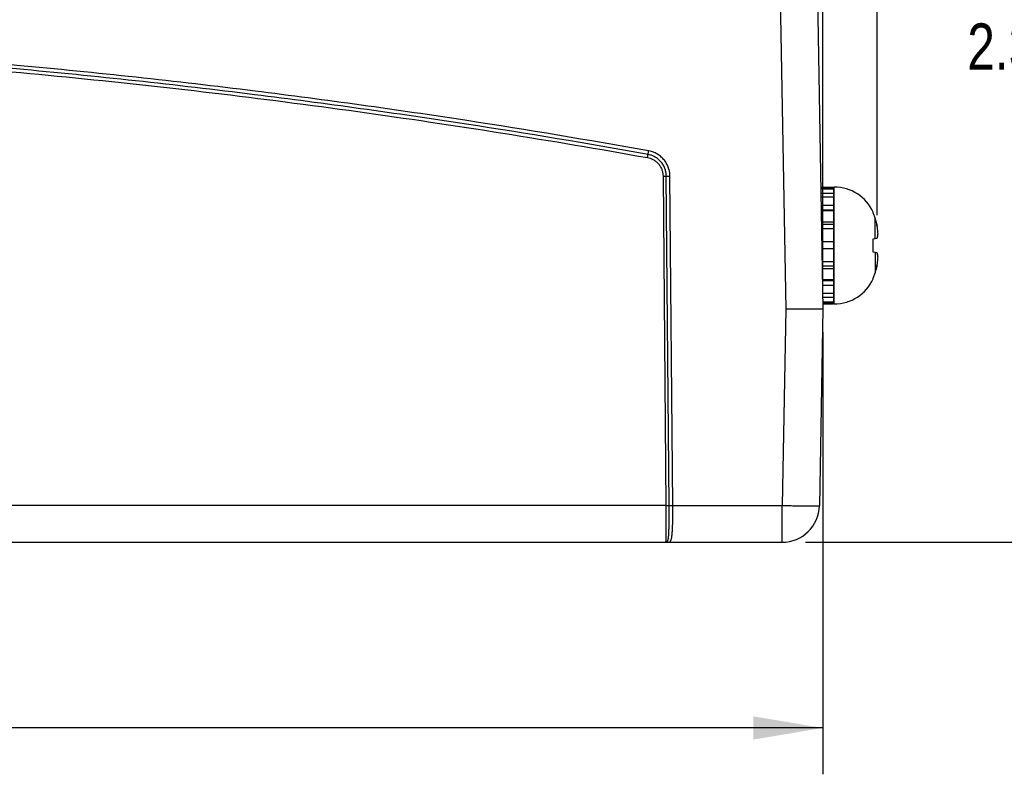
# Model space of a CAD drawing. Header units: inches. Extents: x 0 to 34, y 0 to 22.
# Tile 13 of 41: x 15.9 to 18.6, y 8.7 to 10.7. Entities that reach past the tile are written whole.
import ezdxf

# ---------------------------------------------------------------- set-up
doc = ezdxf.new("R2010")
doc.units = ezdxf.units.IN
doc.header["$LTSCALE"] = 1.87
doc.header["$MEASUREMENT"] = 0
doc.layers.get('0').update_dxf_attribs({"linetype": 'CONTINUOUS'})
doc.layers.add('DIMENSIONS', color=7, linetype='CONTINUOUS')
doc.styles.get("Standard").update_dxf_attribs({"font": 'txt', "width": 0.8})
doc.dimstyles.new('DIMSTYLE_1', dxfattribs={"dimtxt": 0.125, "dimasz": 0.1875, "dimexe": 0.18, "dimexo": 0.0625, "dimgap": 0.09, "dimtad": 0, "dimtih": 1, "dimtoh": 1, "dimdec": 3, "dimzin": 4, "dimdsep": 46, "dimtxsty": 'STANDARD', "dimblk": '_FILLED', "dimblk1": '_FILLED', "dimblk2": '_FILLED', "dimcen": 0.09, "dimadec": 0, "dimazin": 0, "dimtp": 0.01, "dimtm": 0.01, "dimtfac": 1, "dimtdec": 3, "dimtofl": 0, "dimtmove": 0, "dimatfit": 3, "dimldrblk": '_FILLED', "dimfxl": 1, "dimtolj": 1, "dimtzin": 4, "dimarcsym": 0})

# ---------------------------------------------------------------- blocks, each defined once
blk = doc.blocks.new('_FILLED')
at = {"color": 0, "linetype": 'BYBLOCK'}
blk.add_solid([(0, 0), (-1, 0.167), (-1, -0.167)], dxfattribs=at)
blk = doc.blocks.new('*D9')
at = {"layer": 'DIMENSIONS', "color": 2, "linetype": 'CONTINUOUS'}
for p, q in [((10.1883, 10.6991), (10.1883, 12.4276)), ((18.0686, 10.0303), (18.0686, 12.4276)), ((10.1883, 12.3026), (12.8284, 12.3026)), ((18.0686, 12.3026), (14.3784, 12.3026))]:
    blk.add_line(p, q, dxfattribs=at)
at = {"layer": 'DIMENSIONS', "color": 2, "linetype": 'CONTINUOUS', "xscale": 0.1875, "yscale": 0.1875, "zscale": 0.1875, "rotation": 180}
blk.add_blockref('_FILLED', (10.1883, 12.3026), dxfattribs=at)
at = {"layer": 'DIMENSIONS', "color": 2, "linetype": 'CONTINUOUS', "xscale": 0.1875, "yscale": 0.1875, "zscale": 0.1875}
blk.add_blockref('_FILLED', (18.0686, 12.3026), dxfattribs=at)
at = {"layer": 'DIMENSIONS', "color": 2, "linetype": 'CONTINUOUS', "width": 0.8}
for s, p in [('7.88', (12.8909, 12.2401)), ('[', (13.4159, 12.2401)), ('200.158', (13.5159, 12.2401)), (']', (14.2159, 12.2401))]:
    blk.add_text(s, height=0.125, dxfattribs=at).set_placement(p)
blk = doc.blocks.new('*D10')
at = {"layer": 'DIMENSIONS', "color": 2, "linetype": 'CONTINUOUS'}
for p, q in [((18.0686, 10.0303), (18.0686, 12.4227)), ((18.2153, 10.2207), (18.2153, 12.4227)), ((18.0686, 12.2977), (17.7086, 12.2977)), ((18.2153, 12.2977), (20.0772, 12.2977))]:
    blk.add_line(p, q, dxfattribs=at)
at = {"layer": 'DIMENSIONS', "color": 2, "linetype": 'CONTINUOUS', "xscale": 0.1875, "yscale": 0.1875, "zscale": 0.1875}
blk.add_blockref('_FILLED', (18.0686, 12.2977), dxfattribs=at)
at = {"layer": 'DIMENSIONS', "color": 2, "linetype": 'CONTINUOUS', "xscale": 0.1875, "yscale": 0.1875, "zscale": 0.1875, "rotation": 180}
blk.add_blockref('_FILLED', (18.2153, 12.2977), dxfattribs=at)
at = {"layer": 'DIMENSIONS', "color": 2, "linetype": 'CONTINUOUS', "width": 0.8}
for s, p in [('[', (20.5647, 12.2352)), (']', (21.1647, 12.2352)), ('.15', (20.1397, 12.2352)), ('3.726', (20.6647, 12.2352))]:
    blk.add_text(s, height=0.125, dxfattribs=at).set_placement(p)
blk = doc.blocks.new('*D11')
at = {"layer": 'DIMENSIONS', "color": 2, "linetype": 'CONTINUOUS'}
for p, q in [((18.0021, 11.6568), (19.2455, 11.6568)), ((19.1205, 11.6568), (19.1205, 10.7999)), ((19.1205, 9.3388), (19.1205, 10.5499)), ((18.0218, 9.3388), (19.2455, 9.3388))]:
    blk.add_line(p, q, dxfattribs=at)
at = {"layer": 'DIMENSIONS', "color": 2, "linetype": 'CONTINUOUS', "xscale": 0.1875, "yscale": 0.1875, "zscale": 0.1875}
for p, rotation in [((19.1205, 11.6568), 90), ((19.1205, 9.3388), 270)]:
    blk.add_blockref('_FILLED', p, dxfattribs=dict(at, rotation=rotation))
at = {"layer": 'DIMENSIONS', "color": 2, "linetype": 'CONTINUOUS', "width": 0.8}
for s, p in [('[', (18.983, 10.6124)), (']', (19.683, 10.6124)), ('2.32', (18.458, 10.6124)), ('58.877', (19.083, 10.6124))]:
    blk.add_text(s, height=0.125, dxfattribs=at).set_placement(p)
blk = doc.blocks.new('*D12')
at = {"layer": 'DIMENSIONS', "color": 2, "linetype": 'CONTINUOUS'}
for p, q in [((18.0686, 9.9053), (18.0686, 8.7133)), ((6.8838, 9.3763), (6.8838, 8.7133)), ((6.8838, 8.8383), (12.0147, 8.8383)), ((18.0686, 8.8383), (13.6647, 8.8383))]:
    blk.add_line(p, q, dxfattribs=at)
at = {"layer": 'DIMENSIONS', "color": 2, "linetype": 'CONTINUOUS', "xscale": 0.1875, "yscale": 0.1875, "zscale": 0.1875, "rotation": 180}
blk.add_blockref('_FILLED', (6.8838, 8.8383), dxfattribs=at)
at = {"layer": 'DIMENSIONS', "color": 2, "linetype": 'CONTINUOUS', "xscale": 0.1875, "yscale": 0.1875, "zscale": 0.1875}
blk.add_blockref('_FILLED', (18.0686, 8.8383), dxfattribs=at)
at = {"layer": 'DIMENSIONS', "color": 2, "linetype": 'CONTINUOUS', "width": 0.8}
for s, p in [('11.18', (12.0772, 8.7758)), ('[', (12.7022, 8.7758)), ('284.094', (12.8022, 8.7758)), (']', (13.5022, 8.7758))]:
    blk.add_text(s, height=0.125, dxfattribs=at).set_placement(p)

msp = doc.modelspace()

# ---------------------------------------------------------------- linework, layer by layer
at = {"color": 7, "linetype": 'CONTINUOUS'}
for p, q in [((17.9396, 11.6265), (17.9686, 9.9669)), ((18.0396, 11.6273), (18.0686, 9.9678)), ((17.6381, 10.3259), (17.6458, 9.4379)), ((17.6546, 9.4379), (17.6469, 10.326)), ((17.6644, 9.4379), (17.6566, 10.326)), ((18.0628, 10.2963), (18.0972, 10.2963)), ((18.0629, 10.2953), (18.0972, 10.2953)), ((18.0972, 10.2963), (18.0972, 9.9813)), ((18.0992, 9.9813), (18.0992, 10.2963)), ((18.0629, 10.2919), (18.0972, 10.2919)), ((18.0631, 10.2801), (18.0972, 10.2801)), ((18.0633, 10.2703), (18.0972, 10.2703)), ((18.0637, 10.2479), (18.0972, 10.2479)), ((18.0639, 10.2352), (18.0972, 10.2352)), ((18.0639, 10.2329), (18.0972, 10.2329)), ((18.2045, 10.2267), (18.2045, 10.2286)), ((18.0645, 10.2028), (18.0972, 10.2028)), ((18.0646, 10.1959), (18.0972, 10.1959)), ((18.2096, 10.1576), (18.2096, 10.2127)), ((18.0648, 10.1843), (18.0972, 10.1843)), ((18.0654, 10.15), (18.0972, 10.15)), ((18.0654, 10.1498), (18.0972, 10.1498)), ((18.2045, 10.157), (18.2153, 10.1582)), ((18.2045, 10.1205), (18.2045, 10.157)), ((18.0657, 10.1303), (18.0972, 10.1303)), ((18.2153, 10.1194), (18.2045, 10.1205)), ((18.2096, 10.12), (18.2096, 10.0648)), ((18.0663, 10.0956), (18.0972, 10.0956)), ((18.0665, 10.0836), (18.0972, 10.0836)), ((18.0667, 10.077), (18.0972, 10.077)), ((18.0672, 10.0475), (18.0972, 10.0475)), ((18.0672, 10.0446), (18.0972, 10.0446)), ((18.0674, 10.0322), (18.0972, 10.0322)), ((18.2045, 10.049), (18.2045, 10.0509)), ((18.0678, 10.0099), (18.0972, 10.0099)), ((18.068, 9.9996), (18.0972, 9.9996)), ((18.0682, 9.9871), (18.0972, 9.9871)), ((18.0683, 9.983), (18.0972, 9.983)), ((18.0683, 9.9813), (18.0972, 9.9813)), ((17.9686, 9.9669), (17.9593, 9.4379)), ((18.0686, 9.9678), (18.0593, 9.437)), ((17.6458, 9.4379), (10.4653, 9.4379)), ((17.6644, 9.4379), (17.9593, 9.4379)), ((17.9593, 9.3388), (17.9593, 9.4379)), ((6.8838, 9.3388), (17.9593, 9.3388))]:
    msp.add_line(p, q, dxfattribs=at)
for centre, radius, start, end in [((18.0992, 10.1806), 0.1157, 24.4946, 90), ((18.0914, 10.2254), 0.00787, 318.4952, 360), ((18.0914, 10.0522), 0.00787, 0, 41.6996), ((18.0992, 10.097), 0.1157, 270, 335.5054), ((17.9593, 9.4388), 0.1, 270, 359)]:
    msp.add_arc(centre, radius, start, end, dxfattribs=at)
for points, knots in [([(17.5994, 10.3938), (17.4365, 10.423), (17.0837, 10.4818), (16.5163, 10.5608), (15.8783, 10.6299), (15.1814, 10.6819), (14.4419, 10.7101), (13.6861, 10.7105), (12.9449, 10.6827), (12.2449, 10.6311), (11.603, 10.5619), (11.0315, 10.4825), (10.6759, 10.4232), (10.5118, 10.3938)], [0, 0, 0, 0, 0.069671, 0.150611, 0.241199, 0.339822, 0.444815, 0.552719, 0.657993, 0.757075, 0.848224, 0.929761, 1, 1, 1, 1]), ([(17.5977, 10.3843), (17.4349, 10.4135), (17.0822, 10.4722), (16.5151, 10.5512), (15.8774, 10.6203), (15.1808, 10.6722), (14.4417, 10.7005), (13.6863, 10.7008), (12.9454, 10.6731), (12.2457, 10.6214), (11.6042, 10.5523), (11.033, 10.4729), (10.6776, 10.4137), (10.5135, 10.3843)], [0, 0, 0, 0, 0.069671, 0.150611, 0.241199, 0.339823, 0.444815, 0.552719, 0.657993, 0.757075, 0.848224, 0.929761, 1, 1, 1, 1]), ([(10.515, 10.3757), (10.7743, 10.4222), (11.295, 10.505), (12.0804, 10.5984), (12.8692, 10.6608), (13.6599, 10.692), (14.4512, 10.692), (15.242, 10.6608), (16.0307, 10.5984), (16.8162, 10.505), (17.3368, 10.4222), (17.5961, 10.3757)], [0, 0, 0, 0, 0.111029, 0.222135, 0.33328, 0.44443, 0.555571, 0.66672, 0.777866, 0.888971, 1, 1, 1, 1]), ([(17.5961, 10.3757), (17.5963, 10.3767), (17.5966, 10.3785), (17.5971, 10.381), (17.5974, 10.3829), (17.5976, 10.3839), (17.5977, 10.3843)], [0, 0, 0, 0, 0.340486, 0.641806, 0.870178, 1, 1, 1, 1]), ([(17.5961, 10.3757), (17.5985, 10.3752), (17.6036, 10.374), (17.6113, 10.3707), (17.619, 10.3656), (17.626, 10.3589), (17.6316, 10.351), (17.6355, 10.3424), (17.6376, 10.334), (17.6381, 10.3285), (17.6381, 10.3259)], [0, 0, 0, 0, 0.102688, 0.222748, 0.354711, 0.492974, 0.632109, 0.766778, 0.890225, 1, 1, 1, 1]), ([(17.5977, 10.3843), (17.5977, 10.3847), (17.598, 10.3858), (17.5983, 10.3879), (17.5988, 10.3907), (17.5992, 10.3927), (17.5994, 10.3938)], [0, 0, 0, 0, 0.129822, 0.358194, 0.659513, 1, 1, 1, 1]), ([(17.6469, 10.326), (17.6469, 10.3284), (17.6465, 10.3339), (17.6447, 10.3424), (17.6412, 10.3516), (17.6359, 10.3605), (17.6291, 10.3684), (17.6212, 10.3749), (17.6129, 10.3796), (17.6051, 10.3826), (17.6, 10.3838), (17.5977, 10.3843)], [0, 0, 0, 0, 0.08939, 0.196935, 0.316811, 0.443372, 0.571114, 0.695158, 0.811004, 0.914162, 1, 1, 1, 1]), ([(17.6566, 10.326), (17.6566, 10.3288), (17.6562, 10.3352), (17.6541, 10.3451), (17.65, 10.3558), (17.6439, 10.3662), (17.6359, 10.3754), (17.6267, 10.3829), (17.6172, 10.3884), (17.608, 10.3919), (17.6021, 10.3933), (17.5994, 10.3938)], [0, 0, 0, 0, 0.089436, 0.196981, 0.316843, 0.443383, 0.571102, 0.695125, 0.810957, 0.914116, 1, 1, 1, 1]), ([(17.6381, 10.3259), (17.6391, 10.326), (17.641, 10.326), (17.6435, 10.326), (17.6454, 10.326), (17.6465, 10.326), (17.6469, 10.326)], [0, 0, 0, 0, 0.338652, 0.639332, 0.868335, 1, 1, 1, 1]), ([(17.6469, 10.326), (17.6473, 10.3259), (17.6485, 10.3259), (17.6506, 10.3259), (17.6535, 10.326), (17.6555, 10.326), (17.6566, 10.326)], [0, 0, 0, 0, 0.131664, 0.360667, 0.661347, 1, 1, 1, 1]), ([(18.2096, 10.2127), (18.2092, 10.2143), (18.2082, 10.2175), (18.2064, 10.2221), (18.2052, 10.2252), (18.2045, 10.2267)], [0, 0, 0, 0, 0.334543, 0.667842, 1, 1, 1, 1]), ([(18.2153, 10.1905), (18.2148, 10.1927), (18.2138, 10.1973), (18.2119, 10.2048), (18.2105, 10.21), (18.2096, 10.2127)], [0, 0, 0, 0, 0.291426, 0.623915, 1, 1, 1, 1]), ([(18.2174, 10.1702), (18.2173, 10.1713), (18.2172, 10.1735), (18.2169, 10.1769), (18.2166, 10.1802), (18.2162, 10.1836), (18.2158, 10.1871), (18.2154, 10.1893), (18.2153, 10.1905)], [0, 0, 0, 0, 0.163365, 0.327712, 0.493462, 0.660806, 0.829723, 1, 1, 1, 1]), ([(18.2153, 10.1582), (18.2154, 10.1588), (18.2157, 10.1601), (18.2162, 10.162), (18.2166, 10.1639), (18.2169, 10.166), (18.2172, 10.168), (18.2173, 10.1695), (18.2174, 10.1702)], [0, 0, 0, 0, 0.156552, 0.316768, 0.480836, 0.649061, 0.821901, 1, 1, 1, 1]), ([(18.2174, 10.1074), (18.2173, 10.108), (18.2172, 10.1093), (18.2169, 10.1113), (18.2166, 10.1133), (18.2162, 10.1153), (18.2158, 10.1173), (18.2154, 10.1187), (18.2153, 10.1194)], [0, 0, 0, 0, 0.160644, 0.323207, 0.488217, 0.655984, 0.826609, 1, 1, 1, 1]), ([(18.2096, 10.0648), (18.2105, 10.0676), (18.2119, 10.0728), (18.2138, 10.0802), (18.2148, 10.0849), (18.2153, 10.0871)], [0, 0, 0, 0, 0.373777, 0.706513, 1, 1, 1, 1]), ([(18.2153, 10.0871), (18.2154, 10.0883), (18.2158, 10.0906), (18.2162, 10.094), (18.2166, 10.0974), (18.217, 10.1008), (18.2172, 10.1041), (18.2173, 10.1063), (18.2174, 10.1074)], [0, 0, 0, 0, 0.173456, 0.343973, 0.511564, 0.676446, 0.839043, 1, 1, 1, 1]), ([(18.2045, 10.0509), (18.2052, 10.0524), (18.2064, 10.0554), (18.2082, 10.0601), (18.2092, 10.0633), (18.2096, 10.0648)], [0, 0, 0, 0, 0.332158, 0.665457, 1, 1, 1, 1]), ([(18.0686, 9.9678), (18.0679, 9.9677), (18.0654, 9.9675), (18.0598, 9.9674), (18.0506, 9.9673), (18.0384, 9.9672), (18.0234, 9.967), (18.0063, 9.967), (17.9878, 9.9669), (17.9751, 9.9669), (17.9686, 9.9669)], [0, 0, 0, 0, 0.019286, 0.07621, 0.168631, 0.293005, 0.444545, 0.617421, 0.804978, 1, 1, 1, 1]), ([(17.6458, 9.4379), (17.6459, 9.4349), (17.6459, 9.4287), (17.646, 9.4189), (17.646, 9.4082), (17.6461, 9.397), (17.6461, 9.3854), (17.646, 9.374), (17.6459, 9.3636), (17.6458, 9.3551), (17.6457, 9.3485), (17.6454, 9.344), (17.6454, 9.3409), (17.6451, 9.3397), (17.6451, 9.3388), (17.6449, 9.3388)], [0, 0, 0, 0, 0.090071, 0.189355, 0.297134, 0.411524, 0.530087, 0.647811, 0.755313, 0.843167, 0.908217, 0.952853, 0.980789, 0.995423, 1, 1, 1, 1]), ([(17.6458, 9.4379), (17.6468, 9.4379), (17.6487, 9.4379), (17.6513, 9.4379), (17.6532, 9.4379), (17.6542, 9.4379), (17.6546, 9.4379)], [0, 0, 0, 0, 0.338651, 0.63933, 0.868334, 1, 1, 1, 1]), ([(17.6507, 9.3422), (17.6508, 9.3424), (17.651, 9.343), (17.6513, 9.3439), (17.6516, 9.3449), (17.6519, 9.3462), (17.6522, 9.3477), (17.6525, 9.3495), (17.6528, 9.3517), (17.6531, 9.3543), (17.6534, 9.3574), (17.6536, 9.361), (17.6539, 9.3654), (17.6541, 9.3705), (17.6543, 9.3767), (17.6545, 9.3839), (17.6546, 9.3925), (17.6547, 9.4026), (17.6548, 9.4141), (17.6547, 9.4261), (17.6547, 9.4341), (17.6546, 9.4379)], [0, 0, 0, 0, 0.008168, 0.017829, 0.029353, 0.043044, 0.058983, 0.077741, 0.100062, 0.126804, 0.158888, 0.196927, 0.241671, 0.294726, 0.358046, 0.433328, 0.521581, 0.62584, 0.748933, 0.88082, 1, 1, 1, 1]), ([(17.6519, 9.3388), (17.652, 9.3388), (17.6524, 9.3388), (17.653, 9.3388), (17.6535, 9.3389), (17.6541, 9.339), (17.6547, 9.3391), (17.6553, 9.3394), (17.6559, 9.3397), (17.6565, 9.3401), (17.6571, 9.3406), (17.6577, 9.3412), (17.6583, 9.3421), (17.6589, 9.3431), (17.6595, 9.3444), (17.66, 9.3459), (17.6606, 9.3478), (17.6612, 9.3502), (17.6617, 9.3531), (17.6622, 9.3566), (17.6627, 9.3609), (17.6631, 9.3661), (17.6635, 9.3723), (17.6639, 9.3799), (17.6641, 9.3889), (17.6643, 9.3997), (17.6644, 9.412), (17.6645, 9.425), (17.6644, 9.4338), (17.6644, 9.4379)], [0, 0, 0, 0, 0.005333, 0.010688, 0.01613, 0.021716, 0.027485, 0.033489, 0.039803, 0.046553, 0.053965, 0.06235, 0.072077, 0.083485, 0.096748, 0.112461, 0.131382, 0.154407, 0.182517, 0.216458, 0.25712, 0.306199, 0.365781, 0.437768, 0.523403, 0.625875, 0.74816, 0.880205, 1, 1, 1, 1]), ([(17.6546, 9.4379), (17.6551, 9.4379), (17.6562, 9.4379), (17.6584, 9.4379), (17.6612, 9.4379), (17.6633, 9.4379), (17.6644, 9.4379)], [0, 0, 0, 0, 0.13168, 0.360685, 0.661358, 1, 1, 1, 1]), ([(17.9593, 9.4379), (17.9658, 9.4378), (17.9786, 9.4376), (17.9971, 9.4373), (18.0141, 9.4371), (18.0292, 9.4369), (18.0411, 9.4371), (18.0511, 9.4363), (18.0552, 9.4376), (18.0593, 9.4364), (18.0593, 9.437)], [0, 0, 0, 0, 0.195074, 0.382648, 0.555515, 0.707034, 0.831386, 0.923793, 0.980713, 1, 1, 1, 1]), ([(17.6449, 9.3388), (17.6455, 9.3388), (17.6467, 9.3389), (17.6478, 9.3393), (17.6484, 9.3396)], [0, 0, 0, 0, 0.487805, 1, 1, 1, 1]), ([(17.6484, 9.3396), (17.6486, 9.3396), (17.6488, 9.3398), (17.6492, 9.3401), (17.6495, 9.3404), (17.6498, 9.3407), (17.6501, 9.3411), (17.6504, 9.3416), (17.6506, 9.342), (17.6507, 9.3422)], [0, 0, 0, 0, 0.177026, 0.276113, 0.386127, 0.510102, 0.651294, 0.813201, 1, 1, 1, 1]), ([(17.6484, 9.3396), (17.6487, 9.3394), (17.6495, 9.3391), (17.6507, 9.3388), (17.6515, 9.3388), (17.6519, 9.3388)], [0, 0, 0, 0, 0.335191, 0.668171, 1, 1, 1, 1])]:
    msp.add_open_spline(points, degree=3, knots=knots, dxfattribs=at)
for points in [[(18.2138, 10.197), (18.2143, 10.1949), (18.2148, 10.1927), (18.2153, 10.1905)], [(18.2152, 10.087), (18.2148, 10.0849), (18.2143, 10.0827), (18.2138, 10.0805)], [(18.213, 10.077), (18.2127, 10.0757), (18.2123, 10.0744), (18.212, 10.0731)]]:
    msp.add_open_spline(points, degree=3, dxfattribs=at)

# ---------------------------------------------------------------- dimensions: what is measured, and where the dimension line sits
at = {"layer": 'DIMENSIONS', "color": 2, "linetype": 'CONTINUOUS'}
for base, p1, p2, picture, middle in [((18.0686, 12.3026), (10.1883, 10.6991), (18.0686, 10.0303), '*D9', (13.6034, 12.3026)), ((18.2153, 12.2977), (18.0686, 10.0303), (18.2153, 10.2207), '*D10', (20.7022, 12.2977))]:
    dim = msp.add_linear_dim(base=base, p1=p1, p2=p2, dimstyle='DIMSTYLE_1', dxfattribs=at)
    dim.commit()
    dim.dimension.update_dxf_attribs({"geometry": picture, "text_midpoint": middle, "dimtype": 160})
for base, p1, p2, angle, picture, middle in [((19.1205, 9.3388), (18.0021, 11.6568), (18.0218, 9.3388), 270, '*D11', (19.1205, 10.6749)), ((6.8838, 8.8383), (18.0686, 9.9053), (6.8838, 9.3763), 180, '*D12', (12.8397, 8.8383))]:
    dim = msp.add_linear_dim(base=base, p1=p1, p2=p2, angle=angle, dimstyle='DIMSTYLE_1', dxfattribs=at)
    dim.commit()
    dim.dimension.update_dxf_attribs({"geometry": picture, "text_midpoint": middle, "dimtype": 160})

doc.saveas('drawing.dxf')
